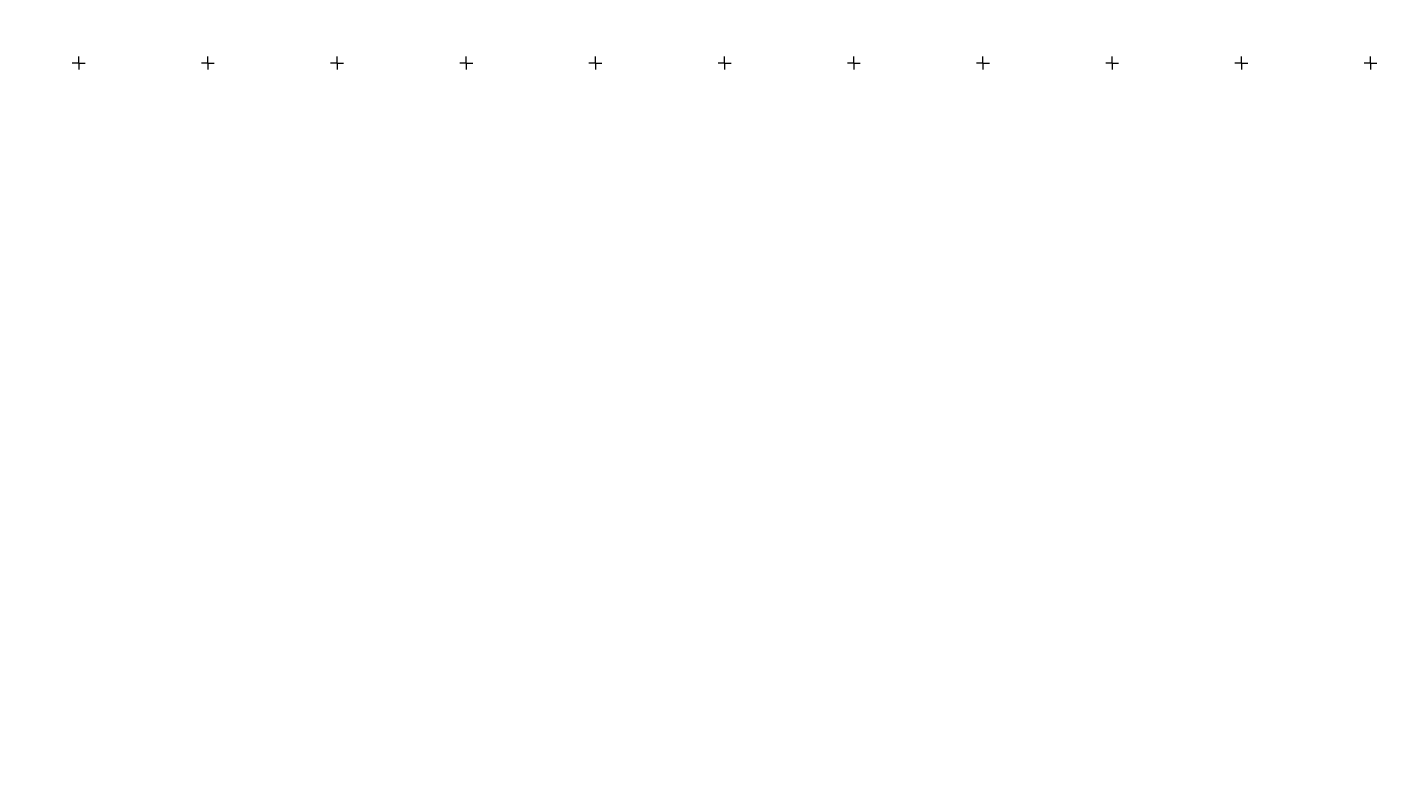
# Model space of a CAD drawing. Extents: x 0 to 6568752, y 0 to 5584302.
# Tile 1 of 58: x 6568230 to 6568752, y 5583621 to 5583914. Entities that reach past the tile are written whole.
import ezdxf

# ---------------------------------------------------------------- set-up
doc = ezdxf.new("R2010")
doc.units = 0
doc.header["$PDSIZE"] = 0.75
doc.layers.get('Defpoints').update_dxf_attribs({"linetype": 'CONTINUOUS'})
doc.layers.add('ramka sekcji', color=7, linetype='CONTINUOUS', lineweight=18)
doc.styles.add('GEO-INFO', font='arial.ttf')
doc.dimstyles.get("Standard").update_dxf_attribs({"dimtxt": 0.18, "dimasz": 0.18, "dimexe": 0.18, "dimexo": 0.0625, "dimgap": 0.09, "dimtad": 0, "dimtih": 1, "dimtoh": 1, "dimdec": 4, "dimzin": 0, "dimdsep": 46, "dimtxsty": 'Standard', "dimcen": 0.09, "dimadec": 0, "dimazin": 0, "dimtfac": 1, "dimtdec": 4, "dimtofl": 0, "dimtmove": 0, "dimatfit": 3, "dimfxl": 0, "dimtolj": 1, "dimtzin": 0, "dimarcsym": 0})

# ---------------------------------------------------------------- blocks, each defined once
blk = doc.blocks.new('*D45')
at = {"layer": 'Defpoints', "color": 0, "lineweight": 40}
for p in [(6568647.5, 5584150), (6568650, 5584150), (0, 0)]:
    blk.add_point(p, dxfattribs=at)
at = {"layer": 'ramka sekcji', "color": 0, "lineweight": -2}
blk.add_line((6568649.94, 5584150), (6568647.5, 5584150), dxfattribs=at)
at = {"layer": 'ramka sekcji', "color": 0, "insert": (6568644.11, 5584150), "char_height": 0.75, "attachment_point": 5, "style": 'GEO-INFO'}
blk.add_mtext('\\A1;5584150.0000', dxfattribs=at)
blk = doc.blocks.new('*D46')
at = {"layer": 'Defpoints', "color": 0, "lineweight": 40}
for p in [(6568650, 5584152.5), (6568650, 5584150), (0, 0)]:
    blk.add_point(p, dxfattribs=at)
at = {"layer": 'ramka sekcji', "color": 0, "lineweight": -2}
blk.add_line((6568650, 5584150.06), (6568650, 5584152.5), dxfattribs=at)
at = {"layer": 'ramka sekcji', "color": 0, "insert": (6568650, 5584155.9), "char_height": 0.75, "attachment_point": 5, "rotation": 90, "style": 'GEO-INFO'}
blk.add_mtext('\\A1;6568650.0000', dxfattribs=at)
blk = doc.blocks.new('*D47')
at = {"layer": 'Defpoints', "color": 0, "lineweight": 40}
for p in [(6568250, 5584200), (6568252.5, 5584200), (0, 0)]:
    blk.add_point(p, dxfattribs=at)
at = {"layer": 'ramka sekcji', "color": 0, "lineweight": -2}
blk.add_line((6568250.06, 5584200), (6568252.5, 5584200), dxfattribs=at)
at = {"layer": 'ramka sekcji', "color": 0, "insert": (6568255.89, 5584200), "char_height": 0.75, "attachment_point": 5, "style": 'GEO-INFO'}
blk.add_mtext('\\A1;5584200.0000', dxfattribs=at)
blk = doc.blocks.new('*D48')
at = {"layer": 'Defpoints', "color": 0, "lineweight": 40}
for p in [(6568250, 5584202.5), (6568250, 5584200), (0, 0)]:
    blk.add_point(p, dxfattribs=at)
at = {"layer": 'ramka sekcji', "color": 0, "lineweight": -2}
blk.add_line((6568250, 5584200.06), (6568250, 5584202.5), dxfattribs=at)
at = {"layer": 'ramka sekcji', "color": 0, "insert": (6568250, 5584205.9), "char_height": 0.75, "attachment_point": 5, "rotation": 90, "style": 'GEO-INFO'}
blk.add_mtext('\\A1;6568250.0000', dxfattribs=at)

msp = doc.modelspace()

# ---------------------------------------------------------------- linework, layer by layer
at = {"layer": 'ramka sekcji', "color": 0}
for p, q in [((6568250, 5583900), (6568247.5, 5583900)), ((6568250, 5583900), (6568250, 5583902.5)), ((6568250, 5583900), (6568250, 5583897.5)), ((6568250, 5583900), (6568252.5, 5583900)), ((6568300, 5583900), (6568297.5, 5583900)), ((6568300, 5583900), (6568300, 5583902.5)), ((6568300, 5583900), (6568300, 5583897.5)), ((6568300, 5583900), (6568302.5, 5583900)), ((6568350, 5583900), (6568347.5, 5583900)), ((6568350, 5583900), (6568350, 5583902.5)), ((6568350, 5583900), (6568350, 5583897.5)), ((6568350, 5583900), (6568352.5, 5583900)), ((6568400, 5583900), (6568397.5, 5583900)), ((6568400, 5583900), (6568400, 5583902.5)), ((6568400, 5583900), (6568400, 5583897.5)), ((6568400, 5583900), (6568402.5, 5583900)), ((6568450, 5583900), (6568447.5, 5583900)), ((6568450, 5583900), (6568450, 5583902.5)), ((6568450, 5583900), (6568450, 5583897.5)), ((6568450, 5583900), (6568452.5, 5583900)), ((6568500, 5583900), (6568497.5, 5583900)), ((6568500, 5583900), (6568500, 5583902.5)), ((6568500, 5583900), (6568500, 5583897.5)), ((6568500, 5583900), (6568502.5, 5583900)), ((6568550, 5583900), (6568547.5, 5583900)), ((6568550, 5583900), (6568550, 5583902.5)), ((6568550, 5583900), (6568550, 5583897.5)), ((6568550, 5583900), (6568552.5, 5583900)), ((6568600, 5583900), (6568597.5, 5583900)), ((6568600, 5583900), (6568600, 5583902.5)), ((6568600, 5583900), (6568600, 5583897.5)), ((6568600, 5583900), (6568602.5, 5583900)), ((6568650, 5583900), (6568647.5, 5583900)), ((6568650, 5583900), (6568650, 5583902.5)), ((6568650, 5583900), (6568650, 5583897.5)), ((6568650, 5583900), (6568652.5, 5583900)), ((6568700, 5583900), (6568697.5, 5583900)), ((6568700, 5583900), (6568700, 5583902.5)), ((6568700, 5583900), (6568700, 5583897.5)), ((6568700, 5583900), (6568702.5, 5583900)), ((6568750, 5583900), (6568747.5, 5583900)), ((6568750, 5583900), (6568750, 5583902.5)), ((6568750, 5583900), (6568750, 5583897.5)), ((6568750, 5583900), (6568752.5, 5583900))]:
    msp.add_line(p, q, dxfattribs=at)

# ---------------------------------------------------------------- dimensions: what is measured, and where the dimension line sits
for feature_location, offset, dtype, picture, middle in [((6568250, 5584200), (0, 2.5), 1, '*D48', (6568249.9999999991, 5584205.8956787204)), ((6568250, 5584200), (2.5, 0), 0, '*D47', (6568255.8936323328, 5584200)), ((6568650, 5584150), (0, 2.5), 1, '*D46', (6568649.9999999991, 5584155.8956787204)), ((6568650, 5584150), (-2.5, 0), 0, '*D45', (6568644.1063676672, 5584150))]:
    dim = msp.add_ordinate_dim(feature_location=feature_location, offset=offset, dtype=dtype, origin=(0, 0), dimstyle='Standard', override={"dimtxt": 0.75, "dimtxsty": 'GEO-INFO'}, dxfattribs=at)
    dim.commit()
    dim.dimension.update_dxf_attribs({"geometry": picture, "text_midpoint": middle})

doc.saveas('drawing.dxf')
